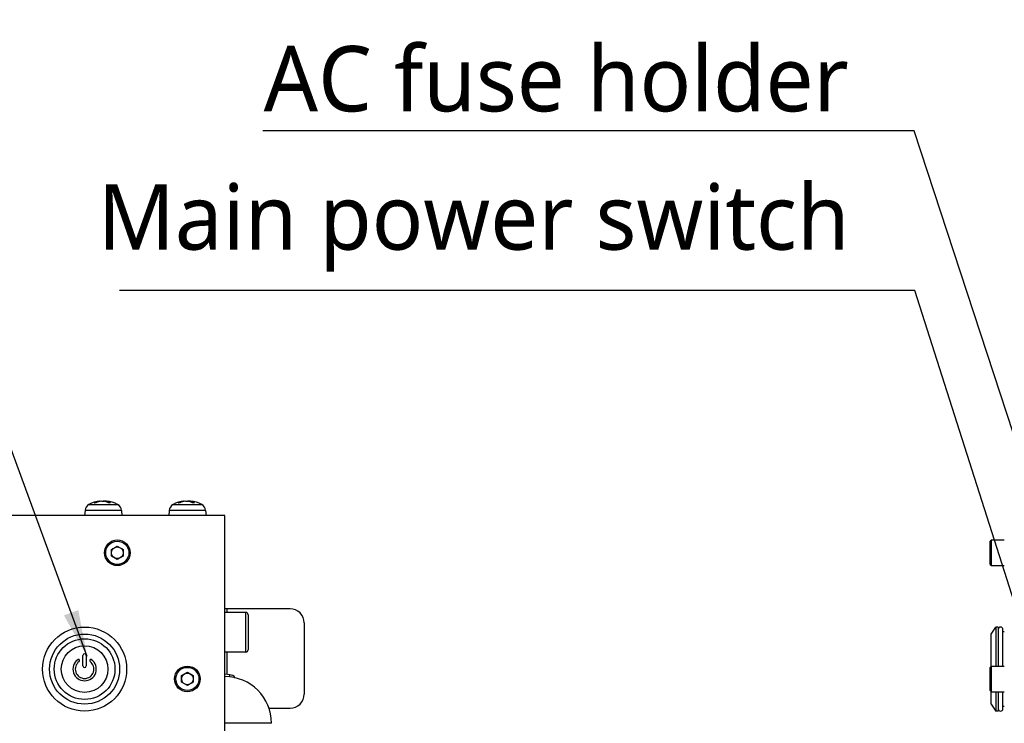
# Model space of a CAD drawing. Header units: millimetres. Extents: x 0 to 2376, y 0 to 1680.
# Tile 16 of 61: x 891 to 1102, y 844 to 994. Entities that reach past the tile are written whole.
import ezdxf

# ---------------------------------------------------------------- set-up
doc = ezdxf.new("R2010")
doc.units = ezdxf.units.MM
doc.header["$LTSCALE"] = 0.2
doc.styles.add('Rainbow-4.0 Style', font='malgunsl.ttf')
doc.dimstyles.new('Rainbow-4.0 Style', dxfattribs={"dimtxt": 3.5, "dimasz": 2.5, "dimexe": 1, "dimexo": 1, "dimgap": 1, "dimtad": 1, "dimdsep": 46, "dimtxsty": 'Rainbow-4.0 Style', "dimcen": 0, "dimclrd": 251, "dimclre": 251, "dimclrt": 7, "dimazin": 3, "dimtp": 0.1, "dimtm": 0.1, "dimtfac": 0.61, "dimtmove": 0, "dimatfit": 3, "dimfxl": 1, "dimlwd": -1, "dimlwe": -1, "dimarcsym": 1})

# ---------------------------------------------------------------- blocks, each defined once
blk = doc.blocks.new('A$Cf880349a')
for p, q in [((339.93, 175.83), (346.07, 175.83)), ((341.39, 176.21), (341.05, 176.21)), ((341.41, 176.21), (341.09, 176.21)), ((342.2, 176.55), (342.21, 176.47)), ((342.32, 176.56), (342.33, 176.5)), ((343.34, 176.55), (343.34, 176.5)), ((343.68, 176.56), (343.66, 176.4)), ((343.73, 176.55), (343.72, 176.38)), ((344.51, 176.21), (344.07, 176.21)), ((344.54, 176.21), (344.08, 176.21)), ((357.93, 175.83), (364.07, 175.83)), ((359.37, 176.21), (359.04, 176.21)), ((359.39, 176.21), (359.08, 176.21)), ((360.2, 176.55), (360.21, 176.47)), ((360.33, 176.56), (360.33, 176.5)), ((361.34, 176.55), (361.35, 176.5)), ((361.67, 176.56), (361.66, 176.4)), ((361.73, 176.55), (361.71, 176.37)), ((362.5, 176.21), (362.05, 176.21)), ((362.52, 176.21), (362.06, 176.21)), ((369, 173.5), (-31, 173.5)), ((339.09, 174.56), (339, 173.5)), ((346.91, 174.56), (339.09, 174.56)), ((346.91, 174.56), (347, 173.5)), ((357.09, 174.56), (357, 173.5)), ((364.91, 174.56), (357.09, 174.56)), ((364.91, 174.56), (365, 173.5)), ((369, 20), (369, 173.5)), ((344.75, 166.22), (346, 166.94)), ((346, 166.94), (347.25, 166.22)), ((344.75, 164.78), (344.75, 166.22)), ((346, 164.06), (344.75, 164.78)), ((347.25, 164.78), (346, 164.06)), ((347.25, 166.22), (347.25, 164.78)), ((383, 153.5), (369, 153.5)), ((373.5, 152.75), (369, 152.75)), ((369.5, 152.75), (369.5, 153.5)), ((373.5, 144.25), (373.5, 152.75)), ((374, 152.25), (374, 144.75)), ((386, 150.5), (386, 135.25)), ((338.65, 141.27), (338.65, 143.54)), ((339.35, 143.54), (339.35, 141.27)), ((373.5, 144.25), (369, 144.25)), ((369.5, 139.46), (369.5, 144.25)), ((337.88, 142.55), (337.89, 142.53)), ((340.11, 142.53), (340.12, 142.55)), ((359.75, 139.22), (361, 139.94)), ((359.75, 137.78), (359.75, 139.22)), ((361, 139.94), (362.25, 139.22)), ((362.25, 139.22), (362.25, 137.78)), ((370.06, 139.41), (369, 139.5)), ((370.06, 138.94), (370.06, 139.41)), ((361, 137.06), (359.75, 137.78)), ((362.25, 137.78), (361, 137.06)), ((378.46, 132.25), (383, 132.25)), ((379, 129), (369, 129))]:
    blk.add_line(p, q)
for centre, radius in [((346, 165.5), 2.75), ((346, 165.5), 2.48), ((346, 165.5), 1.25), ((339, 140.6), 9), ((339, 140.6), 7.5), ((339, 140.6), 6.5), ((339, 140.6), 5), ((361, 138.5), 2.75), ((361, 138.5), 2.48), ((361, 138.5), 1.25)]:
    blk.add_circle(centre, radius)
for centre, radius, start, end in [((340.69, 174.42), 1.6, 118.1727, 175), ((343, 170.1), 6.5, 96.2921, 118.1727), ((343, 170.1), 6.5, 61.8273, 83.7079), ((345.31, 174.42), 1.6, 5, 61.8273), ((358.69, 174.42), 1.6, 118.1727, 175), ((361, 170.1), 6.5, 96.33, 118.1727), ((361, 170.1), 6.5, 61.8273, 83.67), ((363.31, 174.42), 1.6, 5, 61.8273), ((373.5, 152.25), 0.5, 0, 90), ((383, 150.5), 3, 0, 90), ((339, 143.54), 0.35, 0, 180), ((373.5, 144.75), 0.5, 270, 0), ((339, 140.6), 2.5, 126.096, 53.904), ((339, 140.6), 2, 126.1506, 53.8494), ((337.67, 142.43), 0.24, 30, 126.096), ((337.68, 142.41), 0.24, 306.1506, 30), ((339, 141.27), 0.35, 180, 0), ((340.32, 142.41), 0.24, 150, 233.8494), ((340.33, 142.43), 0.24, 53.904, 150), ((369.92, 137.81), 1.6, 35.8915, 85), ((369, 129), 10, 0, 90), ((383, 135.25), 3, 270, 0)]:
    blk.add_arc(centre, radius, start, end)
for centre, major_axis, ratio, start_param, end_param in [((343.09, 170.11), (-0.89, 6.44), 0.770869, 6.28224, 6.521224), ((342.92, 170.11), (1.02, 6.42), 0.831371, 0.236391, 0.475376), ((343.11, 170.11), (-0.73, 6.46), 0.631003, 5.86785, 6.106835), ((343.08, 170.11), (-1.02, 6.42), 0.831371, 5.985187, 6.046794), ((342.88, 170.11), (0.68, 6.46), 0.548841, 5.996546, 6.23553), ((361.09, 170.11), (-0.9, 6.44), 0.777838, 6.279819, 6.518803), ((360.92, 170.11), (1.04, 6.42), 0.837423, 0.239582, 0.478567), ((361.11, 170.11), (-0.72, 6.46), 0.622392, 5.869447, 6.108431), ((361.08, 170.11), (-1.04, 6.42), 0.837423, 5.984204, 6.043603), ((360.88, 170.11), (0.67, 6.46), 0.539562, 5.995169, 6.234153)]:
    blk.add_ellipse(centre, major_axis=major_axis, ratio=ratio, start_param=start_param, end_param=end_param)
for points in [[(341.05, 176.21), (341.06, 176.21), (341.08, 176.21), (341.09, 176.21)], [(344.51, 176.21), (344.52, 176.21), (344.53, 176.21), (344.54, 176.21)], [(359.04, 176.21), (359.05, 176.21), (359.07, 176.21), (359.08, 176.21)], [(362.5, 176.21), (362.5, 176.21), (362.51, 176.21), (362.52, 176.21)]]:
    blk.add_open_spline(points, degree=3)
for points, knots in [([(342.32, 176.56), (342.32, 176.56), (342.32, 176.56), (342.31, 176.56), (342.29, 176.56), (342.25, 176.56), (342.23, 176.55), (342.2, 176.55)], [0.01850589, 0.01850589, 0.01850589, 0.01850589, 0.02499956, 0.02499956, 0.03752367, 0.03752367, 0.04667661, 0.04667661, 0.04667661, 0.04667661]), ([(342.66, 176.55), (342.7, 176.55), (342.74, 176.56), (342.83, 176.56), (342.87, 176.56), (342.95, 176.56), (343, 176.56), (343.06, 176.56), (343.08, 176.55), (343.1, 176.55)], [0, 0, 0, 0, 0.01249978, 0.01249978, 0.02499956, 0.02499956, 0.03752367, 0.03752367, 0.04667661, 0.04667661, 0.04667661, 0.04667661]), ([(343.34, 176.55), (343.3, 176.55), (343.26, 176.56), (343.17, 176.56), (343.13, 176.56), (343.06, 176.56), (343.03, 176.56), (343, 176.56)], [0, 0, 0, 0, 0.01249978, 0.01249978, 0.02499956, 0.02499956, 0.03388756, 0.03388756, 0.03388756, 0.03388756]), ([(343.73, 176.55), (343.71, 176.55), (343.69, 176.56), (343.67, 176.56), (343.67, 176.56), (343.69, 176.56), (343.7, 176.56), (343.71, 176.56)], [0, 0, 0, 0, 0.01249978, 0.01249978, 0.02499956, 0.02499956, 0.03388756, 0.03388756, 0.03388756, 0.03388756]), ([(360.33, 176.56), (360.33, 176.56), (360.32, 176.56), (360.31, 176.56), (360.29, 176.56), (360.25, 176.56), (360.23, 176.55), (360.2, 176.55)], [0.01815528, 0.01815528, 0.01815528, 0.01815528, 0.02499956, 0.02499956, 0.03752367, 0.03752367, 0.04667661, 0.04667661, 0.04667661, 0.04667661]), ([(360.66, 176.55), (360.69, 176.55), (360.73, 176.56), (360.82, 176.56), (360.87, 176.56), (360.95, 176.56), (360.99, 176.56), (361.05, 176.56), (361.08, 176.55), (361.1, 176.55)], [0, 0, 0, 0, 0.01249978, 0.01249978, 0.02499956, 0.02499956, 0.03752367, 0.03752367, 0.04667661, 0.04667661, 0.04667661, 0.04667661]), ([(361.34, 176.55), (361.31, 176.55), (361.27, 176.56), (361.18, 176.56), (361.13, 176.56), (361.06, 176.56), (361.03, 176.56), (361, 176.56)], [0, 0, 0, 0, 0.01249978, 0.01249978, 0.02499956, 0.02499956, 0.03474097, 0.03474097, 0.03474097, 0.03474097]), ([(361.73, 176.55), (361.7, 176.55), (361.69, 176.56), (361.67, 176.56), (361.67, 176.56), (361.69, 176.56), (361.7, 176.56), (361.72, 176.56)], [0, 0, 0, 0, 0.01249978, 0.01249978, 0.02499956, 0.02499956, 0.03474097, 0.03474097, 0.03474097, 0.03474097])]:
    blk.add_open_spline(points, degree=3, knots=knots)
blk = doc.blocks.new('A$C497ffb74')
for p, q in [((-166, 167.98), (-165.72, 168.25)), ((-166, 163.03), (-166, 167.98)), ((-165.72, 162.75), (-165.72, 168.25)), ((-165.72, 168.25), (-163, 168.25)), ((-166, 163.03), (-165.72, 162.75)), ((-165.72, 162.75), (-163, 162.75)), ((-165.8, 148.1), (-164.8, 149.6)), ((-165.8, 141.18), (-165.8, 148.1)), ((-164.8, 149.6), (-164.8, 141.25)), ((-164.3, 149.6), (-164.8, 149.6)), ((-164.3, 149.6), (-164.3, 141.25)), ((-163.3, 141.25), (-163.3, 149.1)), ((-163, 148.6), (-163.3, 148.6)), ((-166, 140.98), (-165.72, 141.25)), ((-165.72, 135.75), (-165.72, 141.25)), ((-165.72, 141.25), (-163, 141.25)), ((-166, 136.03), (-166, 140.98)), ((-166, 136.03), (-165.72, 135.75)), ((-165.8, 133.1), (-165.8, 135.83)), ((-165.72, 135.75), (-163, 135.75)), ((-164.8, 135.75), (-164.8, 131.6)), ((-164.3, 135.75), (-164.3, 131.6)), ((-163.3, 132.1), (-163.3, 135.75)), ((-165.8, 133.1), (-164.8, 131.6)), ((-164.3, 131.6), (-164.8, 131.6)), ((-163, 132.6), (-163.3, 132.6))]:
    blk.add_line(p, q)
for centre, start, end in [((-163.8, 149.1), 0, 180), ((-163.8, 132.1), 180, 0)]:
    blk.add_arc(centre, 0.5, start, end)

msp = doc.modelspace()

# ---------------------------------------------------------------- block references
for name, p in [('A$Cf880349a', (565.634, 714.813)), ('A$C497ffb74', (1264.533, 714.813))]:
    msp.add_blockref(name, p)

# ---------------------------------------------------------------- texts
at = {"color": 7, "char_height": 14, "attachment_point": 9, "style": 'Rainbow-4.0 Style'}
for s, insert in [('AC fuse holder', (1068.222, 974.604)), ('Main power switch', (1068.408, 940.487))]:
    msp.add_mtext(s, dxfattribs=dict(at, insert=insert))

# ---------------------------------------------------------------- leaders
at = {"annotation_type": 0, "has_hookline": 1, "hookline_direction": 1}
for points, text_width in [([(1126.519, 835.464), (1082.222, 970.604), (1072.222, 970.604)], 125.429), ([(905.187, 858.091), (865.539, 966.015), (855.539, 966.015)], 125.201), ([(1126.511, 797.908), (1082.408, 936.487), (1072.408, 936.487)], 156.284)]:
    msp.add_leader(points, dimstyle='Rainbow-4.0 Style', override={"dimscale": 4, "dimgap": 1, "dimtad": 1}, dxfattribs=dict(at, text_width=text_width))

doc.saveas('drawing.dxf')
